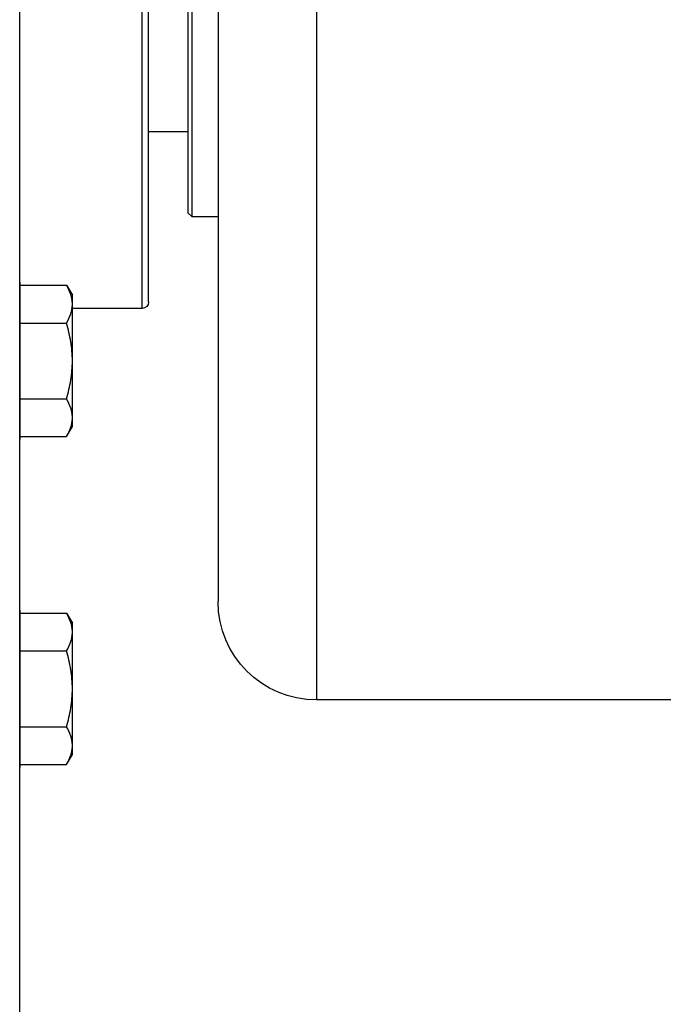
# Model space of a CAD drawing. Header units: millimetres. Extents: x 178516 to 426772, y -178579 to -115871.
# Tile 171 of 256: x 317228 to 317277, y -132309 to -132234. Entities that reach past the tile are written whole.
import ezdxf

# ---------------------------------------------------------------- set-up
doc = ezdxf.new("R2010")
doc.units = ezdxf.units.MM
doc.header["$MEASUREMENT"] = 0
doc.layers.get('0').update_dxf_attribs({"color": 252, "lineweight": 5})
for name, color, linetype in [('AHU03-3-42843OBJ', 7, 'Continuous'), ('AHU03-3-44720OBJ', 7, 'Continuous'), ('EC-MTR_250-0_7OBJ', 7, 'Continuous'), ('HEX_HEAD_SCR_M6X25OBJ', 7, 'Continuous'), ('PLAIN_WSH_6OBJ', 7, 'Continuous')]:
    doc.layers.add(name, color=color, linetype=linetype)
doc.layers.add('IS_centrale', color=7, linetype='Continuous', lineweight=13)

# ---------------------------------------------------------------- blocks, each defined once
blk = doc.blocks.new('VVS030s_FLX1_250_0.38kW_2.00x2v2_t')
at = {"layer": 'AHU03-3-42843OBJ', "color": 7, "linetype": 'Continuous'}
blk.add_line((127.839, 865.894), (127.839, 643.894), dxfattribs=at)
at = {"layer": 'AHU03-3-44720OBJ', "color": 7, "linetype": 'Continuous'}
for p, q in [((137.173, 775.894), (131.856, 775.894)), ((137.173, 775.894), (137.173, 733.894)), ((137.673, 775.394), (137.673, 734.394))]:
    blk.add_line(p, q, dxfattribs=at)
blk.add_arc((137.173, 775.394), 0.5, 0, 90, dxfattribs=at)
at = {"layer": 'EC-MTR_250-0_7OBJ', "color": 7, "linetype": 'Continuous'}
for p, q in [((150.473, 704.044), (150.473, 805.744)), ((208.973, 805.744), (150.473, 805.744)), ((142.973, 768.894), (142.973, 798.244)), ((140.673, 768.594), (140.973, 768.894)), ((140.973, 740.894), (140.973, 768.894)), ((140.973, 768.894), (142.973, 768.894)), ((142.973, 740.894), (142.973, 768.894)), ((140.673, 762.394), (140.673, 768.594)), ((137.673, 762.394), (140.673, 762.394)), ((140.673, 747.394), (140.673, 762.394))]:
    blk.add_line(p, q, dxfattribs=at)
blk.add_arc((150.473, 798.244), 7.5, 90, 180, dxfattribs=at)
at = {"layer": 'HEX_HEAD_SCR_M6X25OBJ', "color": 7, "linetype": 'Continuous'}
for p, q in [((127.856, 810.668), (131.409, 810.668)), ((131.409, 810.668), (131.856, 809.894)), ((131.856, 809.894), (131.856, 799.895)), ((127.856, 807.781), (131.409, 807.781)), ((127.856, 802.008), (131.409, 802.008)), ((131.409, 799.121), (131.856, 799.894)), ((127.856, 799.121), (131.409, 799.121)), ((127.856, 785.668), (131.409, 785.668)), ((131.409, 785.668), (131.856, 784.894)), ((131.856, 784.894), (131.856, 774.895)), ((127.856, 782.781), (131.409, 782.781)), ((127.856, 777.008), (131.409, 777.008)), ((131.409, 774.121), (131.856, 774.894)), ((127.856, 774.121), (131.409, 774.121))]:
    blk.add_line(p, q, dxfattribs=at)
for points, knots in [([(131.409, 810.668), (131.54, 810.441), (131.71, 810.09), (131.835, 809.595), (131.856, 809.347), (131.856, 809.225)], [0, 0, 0, 0, 0.514144, 0.759419, 1, 1, 1, 1]), ([(131.856, 809.225), (131.856, 809.102), (131.835, 808.854), (131.71, 808.359), (131.54, 808.008), (131.409, 807.781)], [0, 0, 0, 0, 0.240581, 0.485856, 1, 1, 1, 1]), ([(131.409, 807.781), (131.545, 807.312), (131.771, 806.36), (131.856, 805.382), (131.856, 804.894)], [0, 0, 0, 0, 0.500096, 1, 1, 1, 1]), ([(131.856, 804.894), (131.856, 804.406), (131.771, 803.429), (131.545, 802.477), (131.409, 802.008)], [0, 0, 0, 0, 0.499904, 1, 1, 1, 1]), ([(131.409, 802.008), (131.54, 801.781), (131.71, 801.429), (131.835, 800.934), (131.856, 800.687), (131.856, 800.564)], [0, 0, 0, 0, 0.514152, 0.759424, 1, 1, 1, 1]), ([(131.856, 800.564), (131.856, 800.442), (131.835, 800.194), (131.71, 799.699), (131.54, 799.348), (131.409, 799.121)], [0, 0, 0, 0, 0.240577, 0.485848, 1, 1, 1, 1]), ([(131.409, 785.668), (131.54, 785.441), (131.71, 785.09), (131.835, 784.595), (131.856, 784.347), (131.856, 784.225)], [0, 0, 0, 0, 0.514144, 0.759419, 1, 1, 1, 1]), ([(131.856, 784.225), (131.856, 784.102), (131.835, 783.854), (131.71, 783.359), (131.54, 783.008), (131.409, 782.781)], [0, 0, 0, 0, 0.240581, 0.485856, 1, 1, 1, 1]), ([(131.409, 782.781), (131.545, 782.312), (131.771, 781.36), (131.856, 780.382), (131.856, 779.894)], [0, 0, 0, 0, 0.500096, 1, 1, 1, 1]), ([(131.856, 779.894), (131.856, 779.406), (131.771, 778.429), (131.545, 777.477), (131.409, 777.008)], [0, 0, 0, 0, 0.499904, 1, 1, 1, 1]), ([(131.409, 777.008), (131.54, 776.781), (131.71, 776.429), (131.835, 775.934), (131.856, 775.687), (131.856, 775.564)], [0, 0, 0, 0, 0.514152, 0.759424, 1, 1, 1, 1]), ([(131.856, 775.564), (131.856, 775.442), (131.835, 775.194), (131.71, 774.699), (131.54, 774.348), (131.409, 774.121)], [0, 0, 0, 0, 0.240577, 0.485848, 1, 1, 1, 1])]:
    blk.add_open_spline(points, degree=3, knots=knots, dxfattribs=at)
at = {"layer": 'PLAIN_WSH_6OBJ', "color": 7, "linetype": 'Continuous'}
for p, q in [((127.856, 810.894), (127.839, 810.894)), ((127.856, 798.894), (127.856, 810.894)), ((127.856, 798.894), (127.839, 798.894)), ((127.856, 785.894), (127.839, 785.894)), ((127.856, 773.894), (127.856, 785.894)), ((127.856, 773.894), (127.839, 773.894))]:
    blk.add_line(p, q, dxfattribs=at)
blk = doc.blocks.new('A$C680519BF')
blk.add_blockref('VVS030s_FLX1_250_0.38kW_2.00x2v2_t', (-1100, 89.5))

msp = doc.modelspace()

# ---------------------------------------------------------------- block references
at = {"layer": 'IS_centrale', "xscale": -1, "rotation": 180}
msp.add_blockref('A$C680519BF', (318199.762, -131390.156), dxfattribs=at)

doc.saveas('drawing.dxf')
